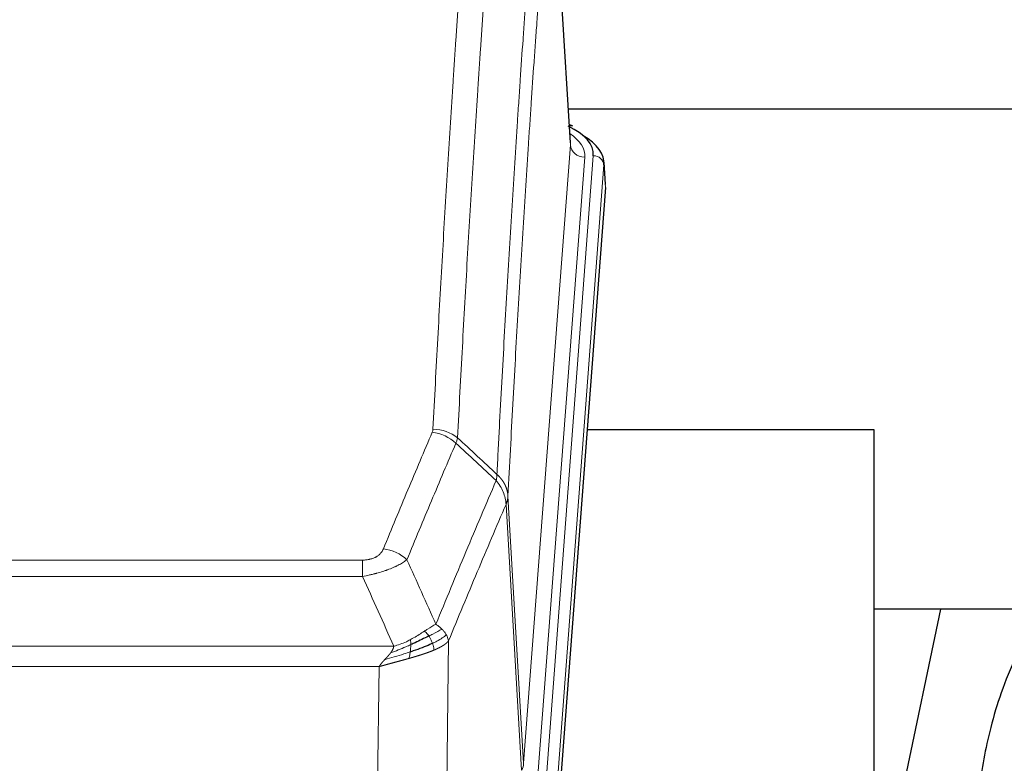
# Model space of a CAD drawing. Header units: inches. Extents: x 0 to 23760, y -13 to 16800.
# Tile 95 of 214: x 5368 to 5643, y 14032 to 14240. Entities that reach past the tile are written whole.
import ezdxf

# ---------------------------------------------------------------- set-up
doc = ezdxf.new("R2010")
doc.units = ezdxf.units.IN
doc.layers.add('254', color=7, linetype='Continuous', true_color=0xffffff)
doc.styles.add('latin_extended', font='simplex.shx')
doc.dimstyles.get("Standard").update_dxf_attribs({"dimtxt": 0.18, "dimasz": 0.18, "dimexe": 0.18, "dimexo": 0.0625, "dimgap": 0.09, "dimtad": 0, "dimtih": 1, "dimtoh": 1, "dimdec": 4, "dimzin": 0, "dimdsep": 46, "dimtxsty": 'Standard', "dimcen": 0.09, "dimadec": 0, "dimazin": 0, "dimtfac": 1, "dimtdec": 4, "dimtofl": 0, "dimtmove": 0, "dimatfit": 3, "dimfxl": 1, "dimtolj": 1, "dimtzin": 0, "dimarcsym": 0})

# ---------------------------------------------------------------- blocks, each defined once
blk = doc.blocks.new('_U14')
at = {"layer": '254', "color": 3, "linetype": 'Continuous', "lineweight": 13, "transparency": 16777216}
for p, q in [((6034.24, 13124.3), (6034.24, 14087.63)), ((5412.87, 13124.3), (6074.24, 13124.3)), ((6034.24, 12619.98), (6034.24, 12984.3)), ((8055.87, 12479.98), (5994.24, 12479.98))]:
    blk.add_line(p, q, dxfattribs=at)
at = {"layer": '254', "color": 3, "transparency": 16777216}
for points in [[(6057.57, 12984.3), (6010.9, 12984.3), (6034.24, 13124.3)], [(6010.9, 12619.98), (6057.57, 12619.98), (6034.24, 12479.98)]]:
    blk.add_solid(points, dxfattribs=at)
at = {"layer": 'Defpoints', "color": 0, "transparency": 16777216}
for p in [(5372.87, 13124.3), (6034.24, 13124.3), (8095.87, 12479.98)]:
    blk.add_point(p, dxfattribs=at)
at = {"layer": '254', "color": 2, "lineweight": 13, "transparency": 16777216, "insert": (5824.24, 13657.63), "char_height": 140, "attachment_point": 1, "rotation": 90, "style": 'latin_extended'}
blk.add_mtext('\\A1;\\C2;650', dxfattribs=at)

msp = doc.modelspace()

# ---------------------------------------------------------------- linework, layer by layer
at = {"layer": '254', "color": 2, "linetype": 'Continuous', "lineweight": 25}
for p, q in [((5521.638, 14205.237), (5516.387, 14291.873)), ((5688.236, 14214.63), (5521.095, 14214.63)), ((5522.269, 14209.944), (5521.326, 14210.379)), ((5531.397, 14193.604), (5531.016, 14199.886)), ((5531.391, 14192.82), (5518.273, 14019.367)), ((5606.529, 14125.056), (5526.261, 14125.056)), ((5606.529, 13936.255), (5606.529, 14125.056)), ((5625.053, 14074.975), (5606.529, 13987.081)), ((5676.899, 14074.977), (5606.546, 14074.977))]:
    msp.add_line(p, q, dxfattribs=at)
at = {"layer": '254', "color": 110, "linetype": 'Continuous', "lineweight": 13}
for p, q in [((5521.633, 14204.661), (5516.385, 14291.251)), ((5508.567, 14031.888), (5521.633, 14204.661)), ((5525.625, 14201.235), (5512.559, 14028.462)), ((5514.906, 14028.309), (5528.017, 14201.67)), ((5531.011, 14199.1), (5517.9, 14025.739)), ((5531.391, 14192.82), (5531.011, 14199.1)), ((5504.19, 14106.565), (5508.567, 14031.888)), ((5507.986, 14029.979), (5503.634, 14104.231)), ((5258.198, 14088.684), (5463.541, 14088.684)), ((5463.541, 14084.12), (5463.541, 14088.684)), ((5463.541, 14084.12), (5258.198, 14084.12)), ((5249.467, 14064.641), (5472.272, 14064.641)), ((5487.591, 14066.086), (5486.634, 13990.436)), ((5468.159, 14058.897), (5253.579, 14058.897)), ((5467.191, 13982.401), (5468.159, 14058.897))]:
    msp.add_line(p, q, dxfattribs=at)
at = {"layer": '254', "color": 2, "linetype": 'Continuous', "lineweight": 25}
for centre, major_axis, ratio, start_param, end_param in [((5503.997, 14202.044), (24.034, 0.016), 0.461198, 6.2480186, 7.0671317), ((5521.011, 14207.22), (1.258, 2.724), 0.6272114, 6.2831797, 6.7581181), ((5503.997, 14199.383), (27.03, 0.194), 0.4633579, 6.2451225, 6.9481136)]:
    msp.add_ellipse(centre, major_axis=major_axis, ratio=ratio, start_param=start_param, end_param=end_param, dxfattribs=at)
at = {"layer": '254', "color": 110, "linetype": 'Continuous', "lineweight": 13}
for centre, major_axis, ratio, start_param, end_param in [((5501.606, 14201.609), (24.034, 0.016), 0.461198, 6.2480186, 6.8801307), ((5525.625, 14204.783), (3.989, -0.302), 0.8864705, 3.2608937, 4.7793301), ((5528.017, 14199.009), (2.991, -0.226), 0.8864705, 0.119301, 1.6377375), ((5483.049, 14116.144), (-9.188, 3.948), 0.8056434, 4.2999866, 5.045624), ((5483.236, 14116.936), (-9.987, 0.512), 0.8285973, 3.9974013, 4.7548106), ((5469.388, 14083.682), (9.245, -3.812), 0.7933159, 1.14397, 1.886928), ((5488.541, 14032.4), (-20.038, 0.241), 0.4621297, 2.903225, 3.1123764)]:
    msp.add_ellipse(centre, major_axis=major_axis, ratio=ratio, start_param=start_param, end_param=end_param, dxfattribs=at)
for points, knots in [([(5483.236, 14125.225), (5483.674, 14133.804), (5484.564, 14150.722), (5485.485, 14167.164), (5486.187, 14179.317), (5486.423, 14183.339), (5486.899, 14191.321), (5487.139, 14195.283), (5487.864, 14207.078), (5488.355, 14214.82), (5488.979, 14224.344), (5489.104, 14226.241), (5489.355, 14230.02), (5489.734, 14235.664), (5490.116, 14241.238), (5490.887, 14252.293), (5491.929, 14266.782), (5493.537, 14287.767), (5494.637, 14301.257), (5495.195, 14307.877)], [0, 0, 0, 0, 0.125, 0.25, 0.25, 0.3125, 0.3125, 0.375, 0.375, 0.5, 0.5, 0.53125, 0.53125, 0.5625, 0.625, 0.625, 0.75, 0.875, 1, 1, 1, 1]), ([(5502.078, 14305.287), (5501.52, 14298.675), (5500.418, 14285.2), (5498.808, 14264.24), (5497.764, 14249.767), (5496.993, 14238.726), (5496.61, 14233.158), (5496.231, 14227.52), (5495.979, 14223.746), (5495.854, 14221.851), (5495.229, 14212.338), (5494.738, 14204.605), (5494.011, 14192.824), (5493.771, 14188.867), (5493.295, 14180.894), (5493.058, 14176.877), (5492.355, 14164.739), (5491.434, 14148.316), (5490.542, 14131.417), (5490.104, 14122.849)], [0, 0, 0, 0, 0.125, 0.25, 0.375, 0.375, 0.4375, 0.46875, 0.46875, 0.5, 0.5, 0.625, 0.625, 0.6875, 0.6875, 0.75, 0.75, 0.875, 1, 1, 1, 1]), ([(5501.101, 14112.627), (5501.156, 14113.717), (5501.212, 14114.805), (5501.324, 14116.978), (5501.493, 14120.231), (5501.888, 14127.781), (5502.232, 14134.183), (5502.925, 14146.892), (5503.865, 14163.59), (5505.324, 14187.891), (5506.328, 14203.596), (5506.902, 14212.29), (5506.966, 14213.254), (5507.094, 14215.178), (5507.287, 14218.058), (5507.738, 14224.737), (5508.129, 14230.389), (5508.458, 14235.06), (5508.524, 14235.992), (5508.656, 14237.852), (5508.854, 14240.636), (5509.319, 14247.09), (5509.722, 14252.548), (5510.534, 14263.367), (5511.631, 14277.532), (5512.758, 14291.176), (5513.33, 14297.867)], [0, 0, 0, 0, 0.015625, 0.015625, 0.03125, 0.0625, 0.125, 0.125, 0.25, 0.375, 0.5, 0.5, 0.515625, 0.515625, 0.53125, 0.5625, 0.625, 0.625, 0.640625, 0.640625, 0.65625, 0.6875, 0.75, 0.75, 0.875, 1, 1, 1, 1]), ([(5516.385, 14291.251), (5515.815, 14284.578), (5514.691, 14270.972), (5513.597, 14256.847), (5512.787, 14246.059), (5512.386, 14240.617), (5511.922, 14234.182), (5511.724, 14231.406), (5511.593, 14229.551), (5511.527, 14228.622), (5511.199, 14223.965), (5510.809, 14218.329), (5510.359, 14211.67), (5510.167, 14208.799), (5510.039, 14206.88), (5509.975, 14205.919), (5509.403, 14197.251), (5508.401, 14181.594), (5506.947, 14157.368), (5505.541, 14132.399), (5504.635, 14115.259), (5504.19, 14106.565)], [0, 0, 0, 0, 0.125, 0.25, 0.25, 0.3125, 0.34375, 0.359375, 0.359375, 0.375, 0.375, 0.4375, 0.46875, 0.484375, 0.484375, 0.5, 0.5, 0.625, 0.75, 0.875, 1, 1, 1, 1]), ([(5469.388, 14091.838), (5470.522, 14094.599), (5471.657, 14097.349), (5473.929, 14102.827), (5475.067, 14105.555), (5478.482, 14113.703), (5480.763, 14119.089), (5483.049, 14124.43)], [0, 0, 0, 0, 0.25, 0.25, 0.5, 0.5, 1, 1, 1, 1]), ([(5483.236, 14125.225), (5483.229, 14125.091), (5483.21, 14124.957), (5483.148, 14124.692), (5483.105, 14124.561), (5483.049, 14124.43)], [0, 0, 0, 0, 0.5, 0.5, 1, 1, 1, 1]), ([(5489.645, 14121.343), (5487.357, 14116.007), (5485.073, 14110.625), (5481.653, 14102.484), (5480.515, 14099.759), (5478.239, 14094.287), (5477.103, 14091.539), (5475.968, 14088.78)], [0, 0, 0, 0, 0.5, 0.5, 0.75, 0.75, 1, 1, 1, 1]), ([(5484.035, 14070.732), (5485.433, 14074.147), (5486.832, 14077.545), (5489.634, 14084.307), (5491.037, 14087.671), (5495.251, 14097.71), (5498.066, 14104.334), (5500.889, 14110.889)], [0, 0, 0, 0, 0.25, 0.25, 0.5, 0.5, 1, 1, 1, 1]), ([(5501.101, 14112.627), (5501.08, 14112.363), (5501.064, 14112.076), (5501.006, 14111.486), (5500.964, 14111.183), (5500.889, 14110.889)], [0, 0, 0, 0, 0.5, 0.5, 1, 1, 1, 1]), ([(5500.889, 14110.889), (5501.297, 14110.406), (5501.67, 14109.896), (5502.328, 14108.832), (5502.614, 14108.279), (5503.085, 14107.148), (5503.271, 14106.569), (5503.535, 14105.402), (5503.612, 14104.814), (5503.634, 14104.231)], [0, 0, 0, 0, 0.25, 0.25, 0.5, 0.5, 0.75, 0.75, 1, 1, 1, 1]), ([(5501.101, 14112.627), (5501.113, 14112.615), (5501.139, 14112.592), (5501.177, 14112.558), (5501.215, 14112.523), (5501.253, 14112.487), (5501.291, 14112.452), (5501.33, 14112.415), (5501.368, 14112.378), (5501.407, 14112.341), (5501.446, 14112.304), (5501.484, 14112.265), (5501.523, 14112.227), (5501.562, 14112.188), (5501.601, 14112.148), (5501.64, 14112.108), (5501.679, 14112.067), (5501.718, 14112.026), (5501.758, 14111.985), (5501.797, 14111.943), (5501.836, 14111.9), (5501.875, 14111.857), (5501.915, 14111.813), (5501.954, 14111.769), (5501.993, 14111.725), (5502.032, 14111.68), (5502.071, 14111.634), (5502.11, 14111.588), (5502.149, 14111.541), (5502.188, 14111.494), (5502.227, 14111.446), (5502.266, 14111.398), (5502.305, 14111.349), (5502.344, 14111.3), (5502.382, 14111.25), (5502.421, 14111.2), (5502.459, 14111.149), (5502.498, 14111.098), (5502.536, 14111.046), (5502.574, 14110.993), (5502.611, 14110.94), (5502.649, 14110.887), (5502.687, 14110.832), (5502.724, 14110.778), (5502.761, 14110.723), (5502.798, 14110.667), (5502.835, 14110.61), (5502.871, 14110.553), (5502.907, 14110.496), (5502.943, 14110.438), (5502.979, 14110.379), (5503.014, 14110.32), (5503.049, 14110.261), (5503.084, 14110.2), (5503.119, 14110.139), (5503.153, 14110.078), (5503.187, 14110.016), (5503.221, 14109.954), (5503.254, 14109.89), (5503.289, 14109.822), (5503.326, 14109.749), (5503.365, 14109.672), (5503.402, 14109.594), (5503.439, 14109.515), (5503.475, 14109.437), (5503.51, 14109.358), (5503.544, 14109.279), (5503.577, 14109.199), (5503.61, 14109.119), (5503.642, 14109.04), (5503.673, 14108.959), (5503.703, 14108.879), (5503.732, 14108.799), (5503.76, 14108.718), (5503.788, 14108.637), (5503.814, 14108.556), (5503.84, 14108.474), (5503.865, 14108.393), (5503.889, 14108.311), (5503.912, 14108.229), (5503.934, 14108.147), (5503.956, 14108.065), (5503.976, 14107.982), (5503.996, 14107.9), (5504.015, 14107.817), (5504.033, 14107.734), (5504.05, 14107.651), (5504.066, 14107.568), (5504.081, 14107.485), (5504.095, 14107.402), (5504.109, 14107.318), (5504.121, 14107.235), (5504.133, 14107.151), (5504.144, 14107.068), (5504.154, 14106.984), (5504.163, 14106.9), (5504.171, 14106.816), (5504.178, 14106.733), (5504.185, 14106.649), (5504.188, 14106.593), (5504.19, 14106.565)], [0, 0, 0, 0, 0.0069372, 0.0139334, 0.0209887, 0.028103, 0.0352764, 0.0425088, 0.0498003, 0.0571509, 0.0645605, 0.0720292, 0.0795569, 0.0871437, 0.0947896, 0.1024945, 0.1102584, 0.1180815, 0.1259636, 0.1339048, 0.141905, 0.1499643, 0.1580827, 0.1662601, 0.1744966, 0.1827922, 0.1911468, 0.1995605, 0.2080333, 0.2165651, 0.225156, 0.233806, 0.2425151, 0.2512832, 0.2601104, 0.2689967, 0.277942, 0.2869465, 0.29601, 0.3051325, 0.3143142, 0.3235549, 0.3328547, 0.3422136, 0.3516315, 0.3611085, 0.3706446, 0.3802398, 0.3898941, 0.3996074, 0.4093798, 0.4192113, 0.4291019, 0.4390515, 0.4490602, 0.459128, 0.4692549, 0.4794409, 0.4896859, 0.4999901, 0.5124905, 0.524991, 0.5374914, 0.5499918, 0.5624922, 0.5749926, 0.587493, 0.5999934, 0.6124937, 0.6249941, 0.6374944, 0.6499948, 0.6624951, 0.6749954, 0.6874957, 0.699996, 0.7124963, 0.7249966, 0.7374968, 0.7499971, 0.7624973, 0.7749976, 0.7874978, 0.799998, 0.8124982, 0.8249984, 0.8374986, 0.8499988, 0.8624989, 0.8749991, 0.8874992, 0.8999993, 0.9124995, 0.9249996, 0.9374997, 0.9499998, 0.9624998, 0.9749999, 0.9875, 1, 1, 1, 1]), ([(5504.19, 14106.565), (5504.19, 14106.558), (5504.188, 14106.532), (5504.185, 14106.475), (5504.178, 14106.384), (5504.166, 14106.257), (5504.148, 14106.095), (5504.119, 14105.897), (5504.077, 14105.665), (5504.033, 14105.466), (5503.995, 14105.312), (5503.969, 14105.216), (5503.943, 14105.122), (5503.916, 14105.031), (5503.889, 14104.941), (5503.861, 14104.854), (5503.833, 14104.769), (5503.805, 14104.685), (5503.776, 14104.605), (5503.748, 14104.526), (5503.719, 14104.449), (5503.691, 14104.375), (5503.662, 14104.302), (5503.643, 14104.255), (5503.634, 14104.231)], [0, 0, 0, 0, 0.0092499, 0.0337179, 0.073404, 0.128308, 0.1984299, 0.2837694, 0.3843264, 0.5001005, 0.5424888, 0.5838484, 0.6241794, 0.6634821, 0.7017567, 0.7390032, 0.7752221, 0.8104134, 0.8445775, 0.8777146, 0.909825, 0.9409091, 0.9709673, 1, 1, 1, 1]), ([(5503.634, 14104.231), (5500.948, 14097.998), (5498.268, 14091.703), (5494.258, 14082.167), (5492.922, 14078.973), (5490.254, 14072.553), (5488.922, 14069.327), (5487.591, 14066.086)], [0, 0, 0, 0, 0.5, 0.5, 0.75, 0.75, 1, 1, 1, 1]), ([(5469.388, 14091.838), (5469.367, 14091.787), (5469.344, 14091.736), (5469.298, 14091.634), (5469.274, 14091.583), (5469.199, 14091.432), (5469.144, 14091.332), (5469.026, 14091.134), (5468.963, 14091.037), (5468.826, 14090.844), (5468.753, 14090.749), (5468.596, 14090.561), (5468.512, 14090.468), (5468.377, 14090.332), (5468.33, 14090.286), (5468.234, 14090.197), (5468.184, 14090.152), (5468.03, 14090.021), (5467.922, 14089.937), (5467.694, 14089.774), (5467.574, 14089.695), (5467.385, 14089.582), (5467.288, 14089.527), (5467.187, 14089.474), (5467.118, 14089.438), (5467.084, 14089.421), (5466.909, 14089.335), (5466.765, 14089.272), (5466.318, 14089.095), (5466.001, 14088.996), (5465.581, 14088.896), (5465.496, 14088.877), (5465.323, 14088.842), (5465.236, 14088.826), (5464.974, 14088.782), (5464.798, 14088.758), (5464.444, 14088.721), (5464.265, 14088.707), (5463.905, 14088.688), (5463.723, 14088.684), (5463.541, 14088.684)], [0, 0, 0, 0, 0.03125, 0.03125, 0.0625, 0.0625, 0.125, 0.125, 0.1875, 0.1875, 0.25, 0.25, 0.3125, 0.3125, 0.34375, 0.34375, 0.375, 0.375, 0.4375, 0.4375, 0.5, 0.5, 0.53125, 0.546875, 0.546875, 0.5625, 0.5625, 0.625, 0.625, 0.75, 0.75, 0.78125, 0.78125, 0.8125, 0.8125, 0.875, 0.875, 0.9375, 0.9375, 1, 1, 1, 1]), ([(5475.968, 14088.78), (5475.67, 14088.547), (5475.344, 14088.316), (5474.631, 14087.859), (5474.244, 14087.632), (5473.616, 14087.296), (5473.344, 14087.157), (5473.059, 14087.018), (5472.944, 14086.963), (5472.886, 14086.935), (5472.71, 14086.853), (5472.591, 14086.798), (5471.989, 14086.527), (5471.48, 14086.316), (5470.808, 14086.06), (5470.671, 14086.01), (5470.464, 14085.934), (5470.395, 14085.909), (5470.255, 14085.859), (5470.185, 14085.835), (5469.833, 14085.712), (5469.546, 14085.616), (5468.67, 14085.335), (5468.065, 14085.157), (5467.361, 14084.968), (5467.283, 14084.947), (5467.125, 14084.906), (5467.046, 14084.885), (5466.808, 14084.824), (5466.649, 14084.784), (5466.169, 14084.667), (5465.846, 14084.591), (5464.871, 14084.374), (5464.211, 14084.241), (5463.541, 14084.12)], [0, 0, 0, 0, 0.125, 0.125, 0.25, 0.25, 0.3125, 0.328125, 0.328125, 0.34375, 0.34375, 0.375, 0.375, 0.5, 0.5, 0.53125, 0.53125, 0.546875, 0.546875, 0.5625, 0.5625, 0.625, 0.625, 0.75, 0.75, 0.765625, 0.765625, 0.78125, 0.78125, 0.8125, 0.8125, 0.875, 0.875, 1, 1, 1, 1]), ([(5484.035, 14070.732), (5483.342, 14070.405), (5482.575, 14069.939), (5481.449, 14069.219), (5481.158, 14069.031), (5480.859, 14068.837)], [0, 0, 0, 0, 0.75, 0.75, 1, 1, 1, 1]), ([(5485.742, 14069.388), (5485.043, 14069.005), (5484.172, 14068.533), (5482.812, 14067.827), (5482.455, 14067.644), (5482.084, 14067.457)], [0, 0, 0, 0, 0.75, 0.75, 1, 1, 1, 1]), ([(5485.742, 14069.388), (5485.619, 14069.511), (5485.491, 14069.633), (5485.159, 14069.928), (5484.948, 14070.1), (5484.506, 14070.427), (5484.275, 14070.584), (5484.035, 14070.732)], [0, 0, 0, 0, 0.25, 0.25, 0.625, 0.625, 1, 1, 1, 1]), ([(5486.952, 14067.8), (5486.913, 14067.869), (5486.873, 14067.938), (5486.705, 14068.214), (5486.566, 14068.418), (5486.263, 14068.816), (5486.098, 14069.011), (5485.863, 14069.263), (5485.803, 14069.326), (5485.742, 14069.388)], [0, 0, 0, 0, 0.125, 0.125, 0.5, 0.5, 0.875, 0.875, 1, 1, 1, 1]), ([(5476.89, 14066.429), (5476.53, 14066.237), (5476.162, 14066.052), (5474.668, 14065.349), (5473.492, 14064.906), (5472.272, 14064.641)], [0, 0, 0, 0, 0.25, 0.25, 1, 1, 1, 1]), ([(5480.859, 14068.837), (5480.71, 14068.74), (5480.558, 14068.642), (5479.944, 14068.245), (5479.465, 14067.938), (5478.47, 14067.324), (5477.956, 14067.017), (5477.249, 14066.623), (5477.07, 14066.525), (5476.89, 14066.429)], [0, 0, 0, 0, 0.125, 0.125, 0.5, 0.5, 0.875, 0.875, 1, 1, 1, 1]), ([(5477.04, 14065.06), (5477.042, 14065.215), (5477.04, 14065.363), (5477.027, 14065.706), (5477.011, 14065.89), (5476.963, 14066.202), (5476.93, 14066.331), (5476.89, 14066.429)], [0, 0, 0, 0, 0.25, 0.25, 0.625, 0.625, 1, 1, 1, 1]), ([(5482.084, 14067.457), (5481.985, 14067.612), (5481.884, 14067.76), (5481.627, 14068.104), (5481.469, 14068.288), (5481.159, 14068.603), (5481.005, 14068.735), (5480.859, 14068.837)], [0, 0, 0, 0, 0.25, 0.25, 0.625, 0.625, 1, 1, 1, 1]), ([(5483.069, 14065.384), (5483.039, 14065.472), (5483.006, 14065.561), (5482.872, 14065.918), (5482.759, 14066.189), (5482.509, 14066.717), (5482.373, 14066.975), (5482.182, 14067.3), (5482.133, 14067.379), (5482.084, 14067.457)], [0, 0, 0, 0, 0.125, 0.125, 0.5, 0.5, 0.875, 0.875, 1, 1, 1, 1]), ([(5486.952, 14067.8), (5486.34, 14067.216), (5485.444, 14066.607), (5483.914, 14065.792), (5483.504, 14065.588), (5483.069, 14065.384)], [0, 0, 0, 0, 0.75, 0.75, 1, 1, 1, 1]), ([(5487.591, 14066.086), (5487.507, 14066.52), (5487.365, 14066.953), (5487.102, 14067.52), (5487.03, 14067.66), (5486.952, 14067.8)], [0, 0, 0, 0, 0.75, 0.75, 1, 1, 1, 1]), ([(5477.04, 14065.06), (5476.583, 14064.856), (5476.119, 14064.652), (5474.248, 14063.847), (5472.812, 14063.264), (5471.401, 14062.742)], [0, 0, 0, 0, 0.25, 0.25, 1, 1, 1, 1]), ([(5471.401, 14062.742), (5471.409, 14062.753), (5471.425, 14062.774), (5471.449, 14062.806), (5471.472, 14062.838), (5471.495, 14062.87), (5471.518, 14062.901), (5471.54, 14062.933), (5471.562, 14062.964), (5471.584, 14062.996), (5471.605, 14063.027), (5471.626, 14063.058), (5471.647, 14063.089), (5471.667, 14063.12), (5471.687, 14063.151), (5471.707, 14063.182), (5471.726, 14063.212), (5471.745, 14063.243), (5471.764, 14063.273), (5471.782, 14063.304), (5471.8, 14063.334), (5471.818, 14063.364), (5471.835, 14063.394), (5471.852, 14063.424), (5471.869, 14063.454), (5471.885, 14063.484), (5471.901, 14063.513), (5471.917, 14063.543), (5471.932, 14063.572), (5471.947, 14063.602), (5471.962, 14063.631), (5471.976, 14063.66), (5471.99, 14063.689), (5472.004, 14063.718), (5472.017, 14063.747), (5472.03, 14063.775), (5472.043, 14063.804), (5472.055, 14063.833), (5472.067, 14063.861), (5472.079, 14063.889), (5472.09, 14063.918), (5472.101, 14063.946), (5472.112, 14063.974), (5472.122, 14064.002), (5472.132, 14064.029), (5472.142, 14064.057), (5472.152, 14064.085), (5472.161, 14064.112), (5472.169, 14064.14), (5472.178, 14064.167), (5472.186, 14064.194), (5472.194, 14064.221), (5472.201, 14064.248), (5472.208, 14064.275), (5472.215, 14064.302), (5472.221, 14064.328), (5472.227, 14064.355), (5472.233, 14064.382), (5472.238, 14064.408), (5472.243, 14064.434), (5472.248, 14064.46), (5472.253, 14064.486), (5472.257, 14064.512), (5472.26, 14064.538), (5472.264, 14064.564), (5472.267, 14064.59), (5472.27, 14064.615), (5472.271, 14064.632), (5472.272, 14064.641)], [0, 0, 0, 0, 0.0185022, 0.0368847, 0.0551481, 0.073293, 0.0913199, 0.1092294, 0.1270222, 0.1446988, 0.1622598, 0.1797059, 0.1970378, 0.2142561, 0.2313614, 0.2483544, 0.265236, 0.2820066, 0.2986672, 0.3152184, 0.331661, 0.3479958, 0.3642235, 0.380345, 0.3963611, 0.4122725, 0.4280803, 0.4437851, 0.459388, 0.4748898, 0.4902915, 0.5055939, 0.5207981, 0.535905, 0.5509156, 0.565831, 0.5806521, 0.5953801, 0.6100159, 0.6245607, 0.6390157, 0.6533819, 0.6676604, 0.6818526, 0.6959596, 0.7099825, 0.7239227, 0.7377815, 0.75156, 0.7652597, 0.7788818, 0.7924277, 0.8058989, 0.8192966, 0.8326224, 0.8458776, 0.8590638, 0.8721825, 0.8852351, 0.8982233, 0.9111485, 0.9240124, 0.9368166, 0.9495628, 0.9622525, 0.9748874, 0.9874694, 1, 1, 1, 1]), ([(5483.56, 14063.538), (5483.545, 14063.532), (5483.516, 14063.52), (5483.471, 14063.501), (5483.427, 14063.482), (5483.383, 14063.464), (5483.338, 14063.445), (5483.293, 14063.427), (5483.249, 14063.409), (5483.204, 14063.39), (5483.159, 14063.372), (5483.114, 14063.354), (5483.069, 14063.336), (5483.024, 14063.317), (5482.978, 14063.299), (5482.933, 14063.281), (5482.887, 14063.263), (5482.842, 14063.245), (5482.796, 14063.227), (5482.75, 14063.209), (5482.704, 14063.191), (5482.658, 14063.173), (5482.612, 14063.156), (5482.566, 14063.138), (5482.52, 14063.12), (5482.474, 14063.102), (5482.427, 14063.085), (5482.381, 14063.067), (5482.334, 14063.049), (5482.287, 14063.032), (5482.241, 14063.014), (5482.194, 14062.997), (5482.147, 14062.98), (5482.1, 14062.962), (5482.053, 14062.945), (5482.006, 14062.927), (5481.959, 14062.91), (5481.912, 14062.893), (5481.865, 14062.876), (5481.817, 14062.859), (5481.77, 14062.841), (5481.722, 14062.824), (5481.675, 14062.807), (5481.627, 14062.79), (5481.58, 14062.773), (5481.532, 14062.756), (5481.484, 14062.739), (5481.436, 14062.723), (5481.389, 14062.706), (5481.341, 14062.689), (5481.293, 14062.672), (5481.245, 14062.655), (5481.197, 14062.639), (5481.149, 14062.622), (5481.1, 14062.606), (5481.052, 14062.589), (5481.004, 14062.572), (5480.956, 14062.556), (5480.907, 14062.54), (5480.859, 14062.523), (5480.811, 14062.507), (5480.762, 14062.49), (5480.714, 14062.474), (5480.665, 14062.458), (5480.617, 14062.442), (5480.568, 14062.425), (5480.519, 14062.409), (5480.471, 14062.393), (5480.422, 14062.377), (5480.373, 14062.361), (5480.324, 14062.345), (5480.276, 14062.329), (5480.227, 14062.313), (5480.178, 14062.297), (5480.129, 14062.281), (5480.08, 14062.265), (5480.031, 14062.249), (5479.982, 14062.234), (5479.933, 14062.218), (5479.884, 14062.202), (5479.835, 14062.186), (5479.786, 14062.171), (5479.737, 14062.155), (5479.688, 14062.14), (5479.639, 14062.124), (5479.59, 14062.108), (5479.541, 14062.093), (5479.492, 14062.078), (5479.443, 14062.062), (5479.394, 14062.047), (5479.345, 14062.031), (5479.295, 14062.016), (5479.246, 14062.001), (5479.197, 14061.985), (5479.148, 14061.97), (5479.099, 14061.955), (5479.05, 14061.94), (5479, 14061.925), (5478.951, 14061.91), (5478.902, 14061.895), (5478.853, 14061.88), (5478.804, 14061.865), (5478.754, 14061.85), (5478.705, 14061.835), (5478.656, 14061.82), (5478.607, 14061.805), (5478.558, 14061.79), (5478.509, 14061.775), (5478.459, 14061.76), (5478.41, 14061.746), (5478.361, 14061.731), (5478.312, 14061.716), (5478.263, 14061.702), (5478.214, 14061.687), (5478.165, 14061.672), (5478.116, 14061.658), (5478.067, 14061.643), (5478.018, 14061.629), (5477.969, 14061.614), (5477.92, 14061.6), (5477.871, 14061.585), (5477.822, 14061.571), (5477.773, 14061.557), (5477.724, 14061.542), (5477.675, 14061.528), (5477.626, 14061.514), (5477.577, 14061.499), (5477.528, 14061.485), (5477.479, 14061.471), (5477.43, 14061.457), (5477.382, 14061.443), (5477.333, 14061.429), (5477.284, 14061.415), (5477.235, 14061.4), (5477.187, 14061.386), (5477.138, 14061.372), (5477.089, 14061.358), (5477.041, 14061.345), (5476.992, 14061.331), (5476.944, 14061.317), (5476.895, 14061.303), (5476.847, 14061.289), (5476.798, 14061.275), (5476.75, 14061.261), (5476.702, 14061.248), (5476.653, 14061.234), (5476.605, 14061.22), (5476.573, 14061.211), (5476.557, 14061.206)], [0, 0, 0, 0, 0.0076941, 0.0153765, 0.0230472, 0.0307061, 0.0383534, 0.045989, 0.0536129, 0.061225, 0.0688255, 0.0764143, 0.0839914, 0.0915567, 0.0991104, 0.1066524, 0.1141827, 0.1217013, 0.1292082, 0.1367034, 0.1441869, 0.1516588, 0.1591189, 0.1665674, 0.1740041, 0.1814292, 0.1888426, 0.1962444, 0.2036344, 0.2110128, 0.2183794, 0.2257344, 0.2330778, 0.2404094, 0.2477294, 0.2550377, 0.2623343, 0.2696193, 0.2768926, 0.2841542, 0.2914041, 0.2986424, 0.305869, 0.313084, 0.3202872, 0.3274789, 0.3346588, 0.3418271, 0.3489838, 0.3561287, 0.3632621, 0.3703837, 0.3774937, 0.3845921, 0.3916788, 0.3987539, 0.4058173, 0.412869, 0.4199092, 0.4269376, 0.4339544, 0.4409596, 0.4479532, 0.454935, 0.4619053, 0.4688639, 0.4758109, 0.4827462, 0.4896699, 0.496582, 0.5034825, 0.5103713, 0.5172485, 0.524114, 0.5309679, 0.5378102, 0.5446409, 0.55146, 0.5582674, 0.5650632, 0.5718474, 0.57862, 0.5853809, 0.5921303, 0.598868, 0.6055941, 0.6123087, 0.6190116, 0.6257029, 0.6323825, 0.6390506, 0.6457071, 0.652352, 0.6589853, 0.665607, 0.672217, 0.6788155, 0.6854024, 0.6919777, 0.6985414, 0.7050935, 0.7116341, 0.718163, 0.7246804, 0.7311862, 0.7376804, 0.744163, 0.750634, 0.7570935, 0.7635413, 0.7699776, 0.7764024, 0.7828155, 0.7892171, 0.7956072, 0.8019856, 0.8083525, 0.8147079, 0.8210516, 0.8273839, 0.8337045, 0.8400136, 0.8463112, 0.8525972, 0.8588716, 0.8651345, 0.8713859, 0.8776257, 0.8838539, 0.8900706, 0.8962758, 0.9024695, 0.9086516, 0.9148221, 0.9209812, 0.9271287, 0.9332646, 0.9393891, 0.945502, 0.9516034, 0.9576933, 0.9637717, 0.9698385, 0.9758938, 0.9819376, 0.9879699, 0.9939907, 1, 1, 1, 1]), ([(5476.872, 14063), (5476.884, 14063.087), (5476.895, 14063.174), (5476.94, 14063.527), (5476.969, 14063.796), (5477.013, 14064.321), (5477.028, 14064.579), (5477.038, 14064.903), (5477.039, 14064.982), (5477.04, 14065.06)], [0, 0, 0, 0, 0.125, 0.125, 0.5, 0.5, 0.875, 0.875, 1, 1, 1, 1]), ([(5483.56, 14063.538), (5483.488, 14063.899), (5483.389, 14064.358), (5483.187, 14065.033), (5483.131, 14065.207), (5483.069, 14065.384)], [0, 0, 0, 0, 0.75, 0.75, 1, 1, 1, 1]), ([(5487.591, 14066.086), (5487.585, 14066.079), (5487.573, 14066.065), (5487.555, 14066.043), (5487.537, 14066.022), (5487.519, 14066.001), (5487.5, 14065.979), (5487.481, 14065.958), (5487.462, 14065.937), (5487.443, 14065.916), (5487.424, 14065.895), (5487.405, 14065.875), (5487.385, 14065.854), (5487.365, 14065.833), (5487.345, 14065.813), (5487.325, 14065.792), (5487.305, 14065.772), (5487.285, 14065.752), (5487.264, 14065.731), (5487.243, 14065.711), (5487.223, 14065.691), (5487.202, 14065.671), (5487.181, 14065.652), (5487.159, 14065.632), (5487.138, 14065.612), (5487.116, 14065.592), (5487.095, 14065.573), (5487.073, 14065.554), (5487.051, 14065.534), (5487.029, 14065.515), (5487.007, 14065.496), (5486.985, 14065.477), (5486.963, 14065.458), (5486.94, 14065.439), (5486.918, 14065.42), (5486.895, 14065.401), (5486.872, 14065.383), (5486.85, 14065.364), (5486.827, 14065.346), (5486.804, 14065.327), (5486.78, 14065.309), (5486.757, 14065.291), (5486.734, 14065.273), (5486.711, 14065.254), (5486.687, 14065.237), (5486.664, 14065.219), (5486.64, 14065.201), (5486.616, 14065.183), (5486.592, 14065.165), (5486.569, 14065.148), (5486.545, 14065.13), (5486.521, 14065.113), (5486.497, 14065.096), (5486.472, 14065.079), (5486.448, 14065.061), (5486.424, 14065.044), (5486.4, 14065.027), (5486.375, 14065.011), (5486.351, 14064.994), (5486.326, 14064.977), (5486.302, 14064.96), (5486.277, 14064.944), (5486.253, 14064.927), (5486.228, 14064.911), (5486.203, 14064.895), (5486.179, 14064.879), (5486.154, 14064.862), (5486.129, 14064.846), (5486.104, 14064.83), (5486.08, 14064.814), (5486.055, 14064.799), (5486.03, 14064.783), (5486.005, 14064.767), (5485.98, 14064.752), (5485.955, 14064.736), (5485.93, 14064.721), (5485.905, 14064.706), (5485.88, 14064.69), (5485.855, 14064.675), (5485.83, 14064.66), (5485.805, 14064.645), (5485.78, 14064.63), (5485.755, 14064.615), (5485.729, 14064.601), (5485.704, 14064.586), (5485.679, 14064.571), (5485.654, 14064.557), (5485.629, 14064.542), (5485.604, 14064.528), (5485.579, 14064.514), (5485.554, 14064.499), (5485.529, 14064.485), (5485.504, 14064.471), (5485.479, 14064.457), (5485.454, 14064.443), (5485.429, 14064.43), (5485.404, 14064.416), (5485.379, 14064.402), (5485.354, 14064.389), (5485.329, 14064.375), (5485.304, 14064.362), (5485.279, 14064.348), (5485.255, 14064.335), (5485.23, 14064.322), (5485.205, 14064.309), (5485.18, 14064.296), (5485.156, 14064.283), (5485.131, 14064.27), (5485.106, 14064.257), (5485.082, 14064.244), (5485.057, 14064.232), (5485.033, 14064.219), (5485.008, 14064.206), (5484.984, 14064.194), (5484.96, 14064.182), (5484.935, 14064.169), (5484.911, 14064.157), (5484.887, 14064.145), (5484.863, 14064.133), (5484.839, 14064.121), (5484.815, 14064.109), (5484.791, 14064.097), (5484.767, 14064.085), (5484.743, 14064.074), (5484.719, 14064.062), (5484.695, 14064.051), (5484.672, 14064.039), (5484.648, 14064.028), (5484.625, 14064.016), (5484.601, 14064.005), (5484.578, 14063.994), (5484.554, 14063.983), (5484.531, 14063.972), (5484.508, 14063.961), (5484.485, 14063.95), (5484.462, 14063.939), (5484.439, 14063.928), (5484.416, 14063.918), (5484.393, 14063.907), (5484.37, 14063.896), (5484.348, 14063.886), (5484.325, 14063.875), (5484.303, 14063.865), (5484.28, 14063.855), (5484.258, 14063.845), (5484.236, 14063.835), (5484.214, 14063.824), (5484.192, 14063.814), (5484.17, 14063.805), (5484.148, 14063.795), (5484.126, 14063.785), (5484.105, 14063.775), (5484.083, 14063.766), (5484.062, 14063.756), (5484.04, 14063.746), (5484.019, 14063.737), (5483.998, 14063.728), (5483.977, 14063.718), (5483.956, 14063.709), (5483.935, 14063.7), (5483.914, 14063.691), (5483.894, 14063.682), (5483.873, 14063.673), (5483.853, 14063.664), (5483.832, 14063.655), (5483.812, 14063.646), (5483.792, 14063.638), (5483.772, 14063.629), (5483.752, 14063.62), (5483.732, 14063.612), (5483.713, 14063.603), (5483.693, 14063.595), (5483.674, 14063.587), (5483.654, 14063.578), (5483.635, 14063.57), (5483.616, 14063.562), (5483.597, 14063.554), (5483.578, 14063.546), (5483.566, 14063.541), (5483.56, 14063.538)], [0, 0, 0, 0, 0.0080212, 0.0160154, 0.0239827, 0.0319231, 0.0398365, 0.0477229, 0.0555824, 0.0634149, 0.0712205, 0.0789992, 0.0867509, 0.0944756, 0.1021734, 0.1098443, 0.1174881, 0.1251051, 0.1326951, 0.1402581, 0.1477942, 0.1553034, 0.1627856, 0.1702408, 0.1776691, 0.1850704, 0.1924448, 0.1997923, 0.2071128, 0.2144063, 0.2216729, 0.2289126, 0.2361253, 0.243311, 0.2504698, 0.2576016, 0.2647065, 0.2717845, 0.2788355, 0.2858595, 0.2928566, 0.2998268, 0.30677, 0.3136862, 0.3205755, 0.3274379, 0.3342733, 0.3410817, 0.3478632, 0.3546178, 0.3613454, 0.3680461, 0.3747198, 0.3813665, 0.3879863, 0.3945792, 0.4011451, 0.4076841, 0.4141961, 0.4206811, 0.4271393, 0.4335704, 0.4399746, 0.4463519, 0.4527022, 0.4590256, 0.465322, 0.4715915, 0.477834, 0.4840496, 0.4902382, 0.4963999, 0.5025346, 0.5086424, 0.5147232, 0.5207771, 0.526804, 0.532804, 0.5387771, 0.5447232, 0.5506423, 0.5565345, 0.5623997, 0.568238, 0.5740494, 0.5798338, 0.5855912, 0.5913217, 0.5970253, 0.6027019, 0.6083515, 0.6139742, 0.61957, 0.6251388, 0.6306807, 0.6361956, 0.6416836, 0.6471446, 0.6525787, 0.6579858, 0.663366, 0.6687192, 0.6740455, 0.6793448, 0.6846172, 0.6898627, 0.6950812, 0.7002727, 0.7054373, 0.710575, 0.7156857, 0.7207694, 0.7258262, 0.7308561, 0.735859, 0.740835, 0.745784, 0.7507061, 0.7556012, 0.7604694, 0.7653107, 0.7701249, 0.7749123, 0.7796727, 0.7844061, 0.7891127, 0.7937922, 0.7984448, 0.8030705, 0.8076692, 0.812241, 0.8167858, 0.8213037, 0.8257947, 0.8302587, 0.8346957, 0.8391058, 0.843489, 0.8478452, 0.8521745, 0.8564768, 0.8607522, 0.8650006, 0.8692221, 0.8734166, 0.8775842, 0.8817249, 0.8858386, 0.8899254, 0.8939852, 0.8980181, 0.902024, 0.906003, 0.909955, 0.9138802, 0.9177783, 0.9216495, 0.9254938, 0.9293111, 0.9331015, 0.936865, 0.9406015, 0.944311, 0.9479937, 0.9516493, 0.9552781, 0.9588799, 0.9624547, 0.9660026, 0.9695236, 0.9730176, 0.9764847, 0.9799249, 0.9833381, 0.9867243, 0.9900837, 0.993416, 0.9967215, 1, 1, 1, 1]), ([(5476.557, 14061.206), (5476.535, 14061.2), (5476.492, 14061.188), (5476.427, 14061.17), (5476.362, 14061.151), (5476.297, 14061.133), (5476.232, 14061.115), (5476.167, 14061.096), (5476.102, 14061.078), (5476.036, 14061.06), (5475.971, 14061.041), (5475.906, 14061.023), (5475.841, 14061.005), (5475.776, 14060.987), (5475.711, 14060.969), (5475.645, 14060.95), (5475.58, 14060.932), (5475.515, 14060.914), (5475.45, 14060.896), (5475.385, 14060.878), (5475.319, 14060.86), (5475.254, 14060.842), (5475.189, 14060.824), (5475.124, 14060.806), (5475.058, 14060.788), (5474.993, 14060.77), (5474.928, 14060.752), (5474.863, 14060.734), (5474.797, 14060.716), (5474.732, 14060.698), (5474.667, 14060.68), (5474.602, 14060.662), (5474.536, 14060.644), (5474.471, 14060.627), (5474.406, 14060.609), (5474.341, 14060.591), (5474.276, 14060.573), (5474.211, 14060.555), (5474.146, 14060.538), (5474.08, 14060.52), (5474.015, 14060.502), (5473.95, 14060.484), (5473.885, 14060.467), (5473.82, 14060.449), (5473.755, 14060.431), (5473.69, 14060.414), (5473.625, 14060.396), (5473.56, 14060.378), (5473.495, 14060.361), (5473.43, 14060.343), (5473.366, 14060.325), (5473.301, 14060.308), (5473.236, 14060.29), (5473.171, 14060.273), (5473.106, 14060.255), (5473.042, 14060.238), (5472.977, 14060.22), (5472.912, 14060.203), (5472.848, 14060.185), (5472.783, 14060.168), (5472.719, 14060.15), (5472.654, 14060.133), (5472.59, 14060.115), (5472.525, 14060.098), (5472.461, 14060.081), (5472.396, 14060.063), (5472.332, 14060.046), (5472.268, 14060.028), (5472.204, 14060.011), (5472.139, 14059.994), (5472.075, 14059.976), (5472.011, 14059.959), (5471.947, 14059.942), (5471.883, 14059.924), (5471.819, 14059.907), (5471.755, 14059.89), (5471.691, 14059.872), (5471.628, 14059.855), (5471.564, 14059.838), (5471.5, 14059.82), (5471.437, 14059.803), (5471.373, 14059.786), (5471.309, 14059.769), (5471.246, 14059.752), (5471.183, 14059.734), (5471.119, 14059.717), (5471.056, 14059.7), (5470.993, 14059.683), (5470.929, 14059.665), (5470.866, 14059.648), (5470.803, 14059.631), (5470.74, 14059.614), (5470.677, 14059.597), (5470.614, 14059.58), (5470.552, 14059.562), (5470.489, 14059.545), (5470.426, 14059.528), (5470.364, 14059.511), (5470.301, 14059.494), (5470.239, 14059.477), (5470.176, 14059.46), (5470.114, 14059.443), (5470.052, 14059.425), (5469.989, 14059.408), (5469.927, 14059.391), (5469.865, 14059.374), (5469.803, 14059.357), (5469.741, 14059.34), (5469.679, 14059.323), (5469.618, 14059.306), (5469.556, 14059.289), (5469.494, 14059.272), (5469.433, 14059.255), (5469.371, 14059.238), (5469.31, 14059.22), (5469.249, 14059.203), (5469.187, 14059.186), (5469.126, 14059.169), (5469.065, 14059.152), (5469.004, 14059.135), (5468.943, 14059.118), (5468.883, 14059.101), (5468.822, 14059.084), (5468.761, 14059.067), (5468.701, 14059.05), (5468.64, 14059.033), (5468.58, 14059.016), (5468.519, 14058.999), (5468.459, 14058.982), (5468.399, 14058.965), (5468.339, 14058.948), (5468.279, 14058.931), (5468.219, 14058.914), (5468.179, 14058.902), (5468.159, 14058.897)], [0, 0, 0, 0, 0.0081592, 0.0163092, 0.0244501, 0.0325819, 0.0407045, 0.0488181, 0.0569225, 0.0650178, 0.0731041, 0.0811812, 0.0892493, 0.0973083, 0.1053581, 0.113399, 0.1214307, 0.1294534, 0.137467, 0.1454716, 0.1534671, 0.1614536, 0.169431, 0.1773994, 0.1853588, 0.1933091, 0.2012504, 0.2091827, 0.217106, 0.2250203, 0.2329256, 0.2408219, 0.2487092, 0.2565875, 0.2644568, 0.2723172, 0.2801686, 0.288011, 0.2958444, 0.303669, 0.3114845, 0.3192911, 0.3270888, 0.3348775, 0.3426574, 0.3504282, 0.3581902, 0.3659433, 0.3736874, 0.3814227, 0.389149, 0.3968665, 0.4045751, 0.4122748, 0.4199656, 0.4276476, 0.4353206, 0.4429849, 0.4506403, 0.4582868, 0.4659245, 0.4735534, 0.4811734, 0.4887846, 0.496387, 0.5039805, 0.5115653, 0.5191413, 0.5267084, 0.5342668, 0.5418164, 0.5493572, 0.5568893, 0.5644125, 0.5719271, 0.5794328, 0.5869298, 0.5944181, 0.6018976, 0.6093684, 0.6168305, 0.6242839, 0.6317285, 0.6391644, 0.6465917, 0.6540102, 0.6614201, 0.6688212, 0.6762137, 0.6835975, 0.6909727, 0.6983392, 0.705697, 0.7130462, 0.7203868, 0.7277187, 0.735042, 0.7423567, 0.7496628, 0.7569603, 0.7642491, 0.7715294, 0.7788011, 0.7860642, 0.7933187, 0.8005646, 0.807802, 0.8150309, 0.8222512, 0.8294629, 0.8366661, 0.8438608, 0.851047, 0.8582246, 0.8653938, 0.8725544, 0.8797065, 0.8868502, 0.8939854, 0.9011121, 0.9082303, 0.9153401, 0.9224414, 0.9295343, 0.9366187, 0.9436947, 0.9507623, 0.9578214, 0.9648722, 0.9719145, 0.9789485, 0.985974, 0.9929912, 1, 1, 1, 1]), ([(5468.159, 14058.897), (5468.165, 14058.905), (5468.175, 14058.922), (5468.191, 14058.948), (5468.208, 14058.975), (5468.225, 14059.001), (5468.243, 14059.028), (5468.26, 14059.055), (5468.279, 14059.082), (5468.297, 14059.11), (5468.316, 14059.138), (5468.336, 14059.166), (5468.355, 14059.194), (5468.376, 14059.223), (5468.396, 14059.252), (5468.417, 14059.281), (5468.439, 14059.311), (5468.46, 14059.341), (5468.483, 14059.371), (5468.505, 14059.401), (5468.528, 14059.432), (5468.551, 14059.463), (5468.575, 14059.494), (5468.599, 14059.526), (5468.624, 14059.558), (5468.649, 14059.59), (5468.674, 14059.622), (5468.7, 14059.655), (5468.726, 14059.687), (5468.752, 14059.721), (5468.779, 14059.754), (5468.807, 14059.788), (5468.834, 14059.822), (5468.862, 14059.856), (5468.891, 14059.891), (5468.92, 14059.926), (5468.949, 14059.961), (5468.978, 14059.996), (5469.009, 14060.032), (5469.039, 14060.068), (5469.07, 14060.104), (5469.101, 14060.14), (5469.133, 14060.177), (5469.165, 14060.214), (5469.197, 14060.252), (5469.23, 14060.289), (5469.263, 14060.327), (5469.297, 14060.365), (5469.331, 14060.404), (5469.365, 14060.443), (5469.4, 14060.482), (5469.435, 14060.521), (5469.47, 14060.56), (5469.506, 14060.6), (5469.543, 14060.64), (5469.579, 14060.681), (5469.616, 14060.721), (5469.654, 14060.762), (5469.692, 14060.803), (5469.717, 14060.831), (5469.73, 14060.845)], [0, 0, 0, 0, 0.0121901, 0.0245516, 0.0370849, 0.0497905, 0.0626689, 0.0757204, 0.0889455, 0.1023447, 0.1159182, 0.1296666, 0.14359, 0.1576889, 0.1719636, 0.1864145, 0.2010418, 0.2158458, 0.2308268, 0.2459852, 0.261321, 0.2768347, 0.2925265, 0.3083966, 0.3244452, 0.3406727, 0.357079, 0.3736646, 0.3904296, 0.4073742, 0.4244986, 0.4418029, 0.4592875, 0.4769523, 0.4947976, 0.5128236, 0.5310305, 0.5494183, 0.5679872, 0.5867374, 0.605669, 0.6247822, 0.644077, 0.6635537, 0.6832123, 0.7030529, 0.7230758, 0.7432809, 0.7636685, 0.7842385, 0.8049912, 0.8259267, 0.8470449, 0.8683461, 0.8898303, 0.9114976, 0.9333482, 0.955382, 0.9775993, 1, 1, 1, 1]), ([(5476.872, 14063), (5476.294, 14062.809), (5475.706, 14062.621), (5473.332, 14061.879), (5471.502, 14061.349), (5469.73, 14060.845)], [0, 0, 0, 0, 0.25, 0.25, 1, 1, 1, 1]), ([(5469.73, 14060.845), (5469.744, 14060.86), (5469.772, 14060.891), (5469.814, 14060.935), (5469.855, 14060.979), (5469.894, 14061.022), (5469.932, 14061.064), (5469.97, 14061.104), (5470.006, 14061.143), (5470.041, 14061.181), (5470.076, 14061.218), (5470.109, 14061.254), (5470.141, 14061.289), (5470.172, 14061.322), (5470.202, 14061.355), (5470.231, 14061.386), (5470.259, 14061.416), (5470.286, 14061.445), (5470.311, 14061.473), (5470.336, 14061.5), (5470.36, 14061.526), (5470.382, 14061.55), (5470.404, 14061.573), (5470.424, 14061.596), (5470.444, 14061.617), (5470.462, 14061.637), (5470.48, 14061.655), (5470.496, 14061.673), (5470.511, 14061.689), (5470.525, 14061.705), (5470.538, 14061.719), (5470.551, 14061.732), (5470.562, 14061.744), (5470.571, 14061.755), (5470.58, 14061.765), (5470.588, 14061.773), (5470.595, 14061.781), (5470.601, 14061.787), (5470.605, 14061.792), (5470.618, 14061.806), (5470.639, 14061.829), (5470.668, 14061.861), (5470.696, 14061.893), (5470.725, 14061.925), (5470.753, 14061.957), (5470.78, 14061.988), (5470.807, 14062.019), (5470.834, 14062.05), (5470.861, 14062.08), (5470.887, 14062.111), (5470.913, 14062.141), (5470.939, 14062.171), (5470.964, 14062.2), (5470.989, 14062.23), (5471.014, 14062.259), (5471.038, 14062.288), (5471.062, 14062.317), (5471.086, 14062.345), (5471.109, 14062.373), (5471.132, 14062.401), (5471.155, 14062.429), (5471.177, 14062.456), (5471.199, 14062.483), (5471.221, 14062.51), (5471.242, 14062.537), (5471.263, 14062.563), (5471.284, 14062.59), (5471.304, 14062.616), (5471.324, 14062.641), (5471.344, 14062.667), (5471.364, 14062.692), (5471.383, 14062.717), (5471.395, 14062.734), (5471.401, 14062.742)], [0, 0, 0, 0, 0.0247661, 0.0489206, 0.0724636, 0.0953949, 0.1177147, 0.1394229, 0.1605195, 0.1810045, 0.2008779, 0.2201398, 0.23879, 0.2568287, 0.2742558, 0.2910713, 0.3072753, 0.3228676, 0.3378484, 0.3522176, 0.3659752, 0.3791212, 0.3916556, 0.4035785, 0.4148897, 0.4255894, 0.4356775, 0.445154, 0.454019, 0.4622723, 0.4699141, 0.4769443, 0.4833629, 0.48917, 0.4943654, 0.4989493, 0.5029216, 0.5062824, 0.5090316, 0.5111692, 0.5284651, 0.5456049, 0.5625886, 0.5794163, 0.5960881, 0.612604, 0.6289642, 0.6451687, 0.6612176, 0.6771111, 0.6928491, 0.7084319, 0.7238594, 0.7391318, 0.7542492, 0.7692118, 0.7840195, 0.7986726, 0.8131712, 0.8275153, 0.8417051, 0.8557408, 0.8696224, 0.8833501, 0.8969241, 0.9103445, 0.9236114, 0.936725, 0.9496856, 0.9624932, 0.975148, 0.9876502, 1, 1, 1, 1]), ([(5476.557, 14061.206), (5476.59, 14061.378), (5476.629, 14061.574), (5476.711, 14062.006), (5476.754, 14062.241), (5476.821, 14062.654), (5476.847, 14062.825), (5476.872, 14063)], [0, 0, 0, 0, 0.375, 0.375, 0.75, 0.75, 1, 1, 1, 1])]:
    msp.add_open_spline(points, degree=3, knots=knots, dxfattribs=at)
for points in [[(5490.104, 14122.849), (5490.063, 14122.605), (5489.946, 14122.11), (5489.758, 14121.601), (5489.645, 14121.343)], [(5500.889, 14110.889), (5497.141, 14114.375), (5493.394, 14117.86), (5489.645, 14121.343)], [(5490.104, 14122.849), (5493.77, 14119.443), (5497.436, 14116.035), (5501.101, 14112.627)], [(5475.968, 14088.78), (5478.671, 14082.77), (5481.361, 14076.754), (5484.035, 14070.732)], [(5472.272, 14064.641), (5469.379, 14071.141), (5466.468, 14077.634), (5463.541, 14084.12)]]:
    msp.add_open_spline(points, degree=3, dxfattribs=at)
at = {"layer": '254', "color": 2, "linetype": 'Continuous', "lineweight": 25}
for points, knots in [([(5654.391, 14075.036), (5652.514, 14072.556), (5645.912, 14062.638), (5639.278, 14044.809), (5636.088, 14027.759), (5632.695, 14003.707), (5630.002, 13973.549), (5628.035, 13950.628), (5627.378, 13942.011), (5627.366, 13941.852)], [0, 0, 0, 0, 0.0518113, 0.2036205, 0.372795, 0.587921, 0.850882, 0.9972478, 1, 1, 1, 1]), ([(5482.084, 14067.457), (5481.898, 14067.363), (5481.709, 14067.268), (5480.937, 14066.884), (5480.327, 14066.586), (5479.057, 14065.981), (5478.398, 14065.674), (5477.496, 14065.264), (5477.269, 14065.162), (5477.04, 14065.06)], [0, 0, 0, 0, 0.125, 0.125, 0.5, 0.5, 0.875, 0.875, 1, 1, 1, 1]), ([(5483.069, 14065.384), (5482.852, 14065.282), (5482.628, 14065.18), (5481.71, 14064.774), (5480.969, 14064.471), (5479.404, 14063.873), (5478.581, 14063.577), (5477.447, 14063.191), (5477.16, 14063.095), (5476.872, 14063)], [0, 0, 0, 0, 0.125, 0.125, 0.5, 0.5, 0.875, 0.875, 1, 1, 1, 1])]:
    msp.add_open_spline(points, degree=3, knots=knots, dxfattribs=at)

# ---------------------------------------------------------------- dimensions: what is measured, and where the dimension line sits
at = {"layer": '254', "color": 2, "linetype": 'Continuous', "lineweight": 13}
dim = msp.add_linear_dim(base=(6034.238, 13124.296), p1=(8095.869, 12479.977), p2=(5372.869, 13124.296), angle=90, text='\\C2;650', dimstyle='Standard', override={"dimscale": 40, "dimtxt": 3.5, "dimasz": 3.5, "dimexe": 1, "dimexo": 1, "dimgap": 1.75, "dimtad": 1, "dimtih": 0, "dimtoh": 0, "dimdec": 2, "dimlfac": 0.025, "dimzin": 8, "dimdsep": 46, "dimlunit": 2, "dimpost": '', "dimtxsty": 'latin_extended', "dimsah": 1, "dimse1": 0, "dimse2": 0, "dimsd1": 0, "dimsd2": 0, "dimclrd": 3, "dimclre": 3, "dimclrt": 2, "dimtol": 0, "dimtm": -0.1, "dimtfac": 0.714286, "dimtdec": 3, "dimtofl": 1, "dimtmove": 0, "dimtzin": 8, "dimlwd": 13, "dimlwe": 13}, dxfattribs=at)
dim.commit()
dim.dimension.update_dxf_attribs({"geometry": '_U14', "text_midpoint": (6034.238, 13837.63), "dimtype": 160})

doc.saveas('drawing.dxf')
